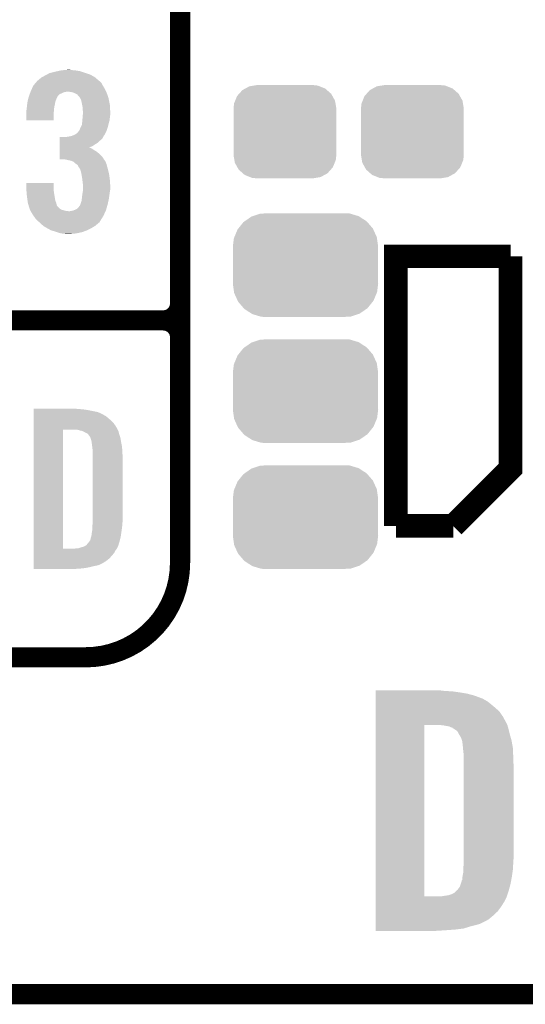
# Model space of a CAD drawing. Extents: x -1.3 to 24.2, y -3.9 to 53.4.
# Tile 2 of 43: x 2.8 to 6.6, y -3.9 to 3.5. Entities that reach past the tile are written whole.
import ezdxf

# ---------------------------------------------------------------- set-up
doc = ezdxf.new("R2010")
doc.units = 0
doc.layers.get('0').update_dxf_attribs({"linetype": 'CONTINUOUS'})
for name, color, linetype in [('DAC_22_CLICK_V100A_GKO', 5, 'CONTINUOUS'), ('DAC_22_CLICK_V100A_GTO', 14, 'CONTINUOUS'), ('DAC_22_CLICK_V100A_GTS', 12, 'CONTINUOUS')]:
    doc.layers.add(name, color=color, linetype=linetype)

# ---------------------------------------------------------------- blocks, each defined once
blk = doc.blocks.new('CUSTOM_69')
for points in [[(-0.34504, 0.286174), (-0.320744, 0.31339), (0.348152, 0.286174), (0.317222, 0.31339)], [(-0.320744, 0.31339), (-0.298526, 0.325596), (0.317222, 0.31339), (0.30335, 0.325596)], [(-0.298526, 0.325596), (-0.268438, 0.342124), (0.30335, 0.325596), (0.2622, 0.342124)], [(-0.268438, 0.342124), (-0.233628, 0.347838), (0.2622, 0.342124), (0.247972, 0.347838)], [(-0.233628, 0.347838), (-0.20955, 0.35179), (0.247972, 0.347838), (0.20955, 0.35179)], [(-0.383124, 0.213652), (-0.37475, 0.234078), (0.380766, 0.213652), (0.377262, 0.234078)], [(-0.37475, 0.234078), (-0.360486, 0.26887), (0.377262, 0.234078), (0.357822, 0.26887)], [(-0.360486, 0.26887), (-0.34504, 0.286174), (0.357822, 0.26887), (0.348152, 0.286174)], [(-0.38735, 0.17526), (-0.383124, 0.213652), (0.38735, 0.17526), (0.380766, 0.213652)], [(-0.38608, 0.154124), (-0.38735, 0.17526), (0.38608, 0.154124), (0.38735, 0.17526)], [(-0.38608, -0.154124), (-0.38608, 0.154124), (0.38608, -0.154124), (0.38608, 0.154124)], [(-0.38735, -0.17526), (-0.38608, -0.154124), (0.38735, -0.17526), (0.38608, -0.154124)], [(-0.380764, -0.213652), (-0.38735, -0.17526), (0.383124, -0.213652), (0.38735, -0.17526)], [(-0.377262, -0.234078), (-0.380764, -0.213652), (0.374748, -0.234078), (0.383124, -0.213652)], [(-0.35782, -0.26887), (-0.377262, -0.234078), (0.360486, -0.26887), (0.374748, -0.234078)], [(-0.348152, -0.286174), (-0.35782, -0.26887), (0.345038, -0.286174), (0.360486, -0.26887)], [(-0.31722, -0.31339), (-0.348152, -0.286174), (0.320744, -0.31339), (0.345038, -0.286174)], [(-0.30335, -0.325596), (-0.31722, -0.31339), (0.298524, -0.325596), (0.320744, -0.31339)], [(-0.262198, -0.342124), (-0.30335, -0.325596), (0.268438, -0.342124), (0.298524, -0.325596)], [(-0.247972, -0.347838), (-0.262198, -0.342124), (0.233626, -0.347838), (0.268438, -0.342124)], [(-0.20955, -0.35179), (-0.247972, -0.347838), (0.20955, -0.35179), (0.233626, -0.347838)]]:
    blk.add_solid(points)
blk = doc.blocks.new('CUSTOM_74')
for points in [[(-0.398144, 0.368824), (-0.340756, 0.388186), (0.401284, 0.368824), (0.337274, 0.388186)], [(-0.340756, 0.388186), (-0.308722, 0.38952), (0.337274, 0.388186), (0.332862, 0.38952)], [(-0.308722, 0.38952), (-0.269336, 0.39116), (0.332862, 0.38952), (0.269336, 0.39116)], [(-0.506452, 0.275566), (-0.46711, 0.324432), (0.50774, 0.275566), (0.46578, 0.324432)], [(-0.46711, 0.324432), (-0.45942, 0.329798), (0.46578, 0.324432), (0.461172, 0.329798)], [(-0.45942, 0.329798), (-0.408486, 0.365334), (0.461172, 0.329798), (0.40664, 0.365334)], [(-0.408486, 0.365334), (-0.398144, 0.368824), (0.40664, 0.365334), (0.401284, 0.368824)], [(-0.536172, 0.210462), (-0.511936, 0.268752), (0.537258, 0.210462), (0.51083, 0.268752)], [(-0.511936, 0.268752), (-0.506452, 0.275566), (0.51083, 0.268752), (0.50774, 0.275566)], [(-0.54737, 0.1397), (-0.539378, 0.202748), (0.54737, 0.1397), (0.538362, 0.202748)], [(-0.539378, 0.202748), (-0.536172, 0.210462), (0.538362, 0.202748), (0.537258, 0.210462)], [(-0.5461, 0.114396), (-0.54737, 0.1397), (0.5461, 0.114396), (0.54737, 0.1397)], [(-0.5461, -0.114396), (-0.5461, 0.114396), (0.5461, -0.114396), (0.5461, 0.114396)], [(-0.54737, -0.1397), (-0.5461, -0.114396), (0.54737, -0.1397), (0.5461, -0.114396)], [(-0.538362, -0.202744), (-0.54737, -0.1397), (0.53938, -0.202744), (0.54737, -0.1397)], [(-0.53726, -0.210462), (-0.538362, -0.202744), (0.53617, -0.210462), (0.53938, -0.202744)], [(-0.510832, -0.26875), (-0.53726, -0.210462), (0.511938, -0.26875), (0.53617, -0.210462)], [(-0.507742, -0.275566), (-0.510832, -0.26875), (0.50645, -0.275566), (0.511938, -0.26875)], [(-0.465784, -0.32443), (-0.507742, -0.275566), (0.46711, -0.32443), (0.50645, -0.275566)], [(-0.461176, -0.329798), (-0.465784, -0.32443), (0.459416, -0.329798), (0.46711, -0.32443)], [(-0.406646, -0.365332), (-0.461176, -0.329798), (0.408488, -0.365332), (0.459416, -0.329798)], [(-0.401288, -0.368824), (-0.406646, -0.365332), (0.398138, -0.368824), (0.408488, -0.365332)], [(-0.337284, -0.388186), (-0.401288, -0.368824), (0.340756, -0.388186), (0.398138, -0.368824)], [(-0.332868, -0.389522), (-0.337284, -0.388186), (0.308672, -0.389522), (0.340756, -0.388186)], [(-0.269336, -0.39116), (-0.332868, -0.389522), (0.269336, -0.39116), (0.308672, -0.389522)]]:
    blk.add_solid(points)

msp = doc.modelspace()

# ---------------------------------------------------------------- linework, layer by layer
at = {"layer": 'DAC_22_CLICK_V100A_GKO', "const_width": 0.1524}
msp.add_lwpolyline([(-1.27, -3.81), (21.59, -3.81)], dxfattribs=at)
at = {"layer": 'DAC_22_CLICK_V100A_GTO'}
for points, const_width in [([(4.0132, -0.5588), (4.0132, 18.3388)], 0.1524), ([(4.0132, 1.397), (4.0132, 3.683)], 0.1524), ([(5.6388, -0.2794), (5.6388, 1.7526), (6.5024, 1.7526)], 0.1778), ([(6.0706, -0.2794), (6.5024, 0.1524), (6.5024, 1.7526)], 0.1778), ([(-1.27, 1.27), (3.8862, 1.27)], 0.1524), ([(-1.27, 1.27), (3.8862, 1.27)], 0.1524), ([(5.6388, -0.2794), (6.0706, -0.2794)], 0.1778), ([(-1.27, -1.27), (3.302, -1.27)], 0.1524)]:
    msp.add_lwpolyline(points, dxfattribs=dict(at, const_width=const_width))
at = {"layer": 'DAC_22_CLICK_V100A_GTO', "const_width": 0.1524}
for points in [[(3.8862, 1.27, 0.4142136), (4.0132, 1.397)], [(4.0132, 1.143, 0.4142136), (3.8862, 1.27)], [(4.0132, 1.143, 0.4142136), (3.8862, 1.27)], [(3.302, -1.27, 0.4142136), (4.0132, -0.5588)]]:
    msp.add_lwpolyline(points, format="xyb", dxfattribs=at)
at = {"layer": 'DAC_22_CLICK_V100A_GTO'}
for points in [[(2.9972, 3.11658), (3.01135, 3.1242), (3.348356, 3.11658), (3.335022, 3.1242)], [(3.01135, 3.1242), (3.030224, 3.134362), (3.335022, 3.1242), (3.302502, 3.134362)], [(3.030224, 3.134362), (3.040376, 3.1369), (3.302502, 3.134362), (3.29438, 3.1369)], [(3.040376, 3.1369), (3.07086, 3.14452), (3.29438, 3.1369), (3.271518, 3.14452)], [(3.07086, 3.14452), (3.09371, 3.149598), (3.271518, 3.14452), (3.256282, 3.149598)], [(3.09371, 3.149598), (3.116582, 3.15468), (3.256282, 3.149598), (3.22326, 3.15468)], [(3.116582, 3.15468), (3.14325, 3.15722), (3.22326, 3.15468), (3.19532, 3.15722)], [(3.14325, 3.15722), (3.169918, 3.15976), (3.19532, 3.15722), (3.182622, 3.15976)], [(2.9083, 3.04038), (2.92764, 3.063238), (3.43154, 3.04038), (3.418842, 3.063238)], [(2.92764, 3.063238), (2.936238, 3.073398), (3.418842, 3.063238), (3.40868, 3.073398)], [(2.936238, 3.073398), (2.938778, 3.075938), (3.40868, 3.073398), (3.403604, 3.075938)], [(2.938778, 3.075938), (2.941322, 3.078482), (3.403604, 3.075938), (3.400598, 3.078482)], [(2.941322, 3.078482), (2.95402, 3.08864), (3.400598, 3.078482), (3.388592, 3.08864)], [(2.95402, 3.08864), (2.969262, 3.101342), (3.388592, 3.08864), (3.373578, 3.101342)], [(2.969262, 3.101342), (2.973914, 3.10388), (3.373578, 3.101342), (3.370578, 3.10388)], [(2.973914, 3.10388), (2.9972, 3.11658), (3.370578, 3.10388), (3.348356, 3.11658)], [(2.87623, 2.964176), (2.880994, 2.976878), (3.093718, 2.964176), (3.10896, 2.976878)], [(2.880994, 2.976878), (2.8829, 2.98196), (3.10896, 2.976878), (3.12166, 2.98196)], [(2.8829, 2.98196), (2.885756, 2.989578), (3.12166, 2.98196), (3.136898, 2.989578)], [(2.885756, 2.989578), (2.88671, 2.99212), (3.136898, 2.989578), (3.1496, 2.99212)], [(2.88671, 2.99212), (2.887662, 2.99466), (3.1496, 2.99212), (3.159758, 2.99466)], [(2.887662, 2.99466), (2.89052, 3.00228), (3.456158, 2.99466), (3.452642, 3.00228)], [(2.89052, 3.00228), (2.896444, 3.014978), (3.452642, 3.00228), (3.44678, 3.014978)], [(2.896444, 3.014978), (2.9083, 3.04038), (3.44678, 3.014978), (3.43154, 3.04038)], [(3.190238, 2.99212), (3.169918, 2.99466), (3.45733, 2.99212), (3.456158, 2.99466)], [(3.210558, 2.987042), (3.190238, 2.99212), (3.459674, 2.987042), (3.45733, 2.99212)], [(3.220726, 2.981958), (3.210558, 2.987042), (3.46202, 2.981958), (3.459674, 2.987042)], [(3.2258, 2.97942), (3.220726, 2.981958), (3.462866, 2.97942), (3.46202, 2.981958)], [(3.238494, 2.974342), (3.2258, 2.97942), (3.46456, 2.974342), (3.462866, 2.97942)], [(3.24358, 2.96672), (3.238494, 2.974342), (3.4671, 2.96672), (3.46456, 2.974342)], [(2.86004, 2.88798), (2.861854, 2.90068), (3.067684, 2.88798), (3.07086, 2.90068)], [(2.861854, 2.90068), (2.864392, 2.918456), (3.07086, 2.90068), (3.0734, 2.918456)], [(2.864392, 2.918456), (2.86512, 2.923542), (3.0734, 2.918456), (3.075434, 2.923542)], [(2.86512, 2.923542), (2.870536, 2.943856), (3.075434, 2.923542), (3.08356, 2.943856)], [(2.870536, 2.943856), (2.871214, 2.946394), (3.08356, 2.943856), (3.086094, 2.946394)], [(2.871214, 2.946394), (2.871892, 2.948936), (3.086094, 2.946394), (3.0861, 2.948936)], [(2.871892, 2.948936), (2.87528, 2.96164), (3.0861, 2.948936), (3.09245, 2.96164)], [(2.87528, 2.96164), (2.87623, 2.964176), (3.09245, 2.96164), (3.093718, 2.964176)], [(3.256274, 2.954026), (3.24358, 2.96672), (3.471332, 2.954026), (3.4671, 2.96672)], [(3.25628, 2.951484), (3.256274, 2.954026), (3.472178, 2.951484), (3.471332, 2.954026)], [(3.261364, 2.943858), (3.25628, 2.951484), (3.47472, 2.943858), (3.472178, 2.951484)], [(3.266438, 2.936244), (3.261364, 2.943858), (3.476244, 2.936244), (3.47472, 2.943858)], [(3.27152, 2.91592), (3.266438, 2.936244), (3.480308, 2.91592), (3.476244, 2.936244)], [(3.276094, 2.893058), (3.27152, 2.91592), (3.48488, 2.893058), (3.480308, 2.91592)], [(2.85496, 2.849882), (2.855594, 2.85242), (3.063028, 2.849882), (3.06324, 2.85242)], [(2.85496, 2.821942), (2.85496, 2.849882), (3.0607, 2.821942), (3.063028, 2.849882)], [(2.85496, 2.778782), (2.85496, 2.821942), (3.060678, 2.778782), (3.0607, 2.821942)], [(2.855594, 2.85242), (2.8575, 2.860042), (3.06324, 2.85242), (3.063932, 2.860042)], [(2.8575, 2.860042), (2.859346, 2.880358), (3.063932, 2.860042), (3.06578, 2.880358)], [(2.859346, 2.880358), (2.86004, 2.88798), (3.06578, 2.880358), (3.067684, 2.88798)], [(3.27914, 2.877822), (3.276094, 2.893058), (3.485606, 2.877822), (3.48488, 2.893058)], [(3.27914, 2.860042), (3.27914, 2.877822), (3.486454, 2.860042), (3.485606, 2.877822)], [(3.28168, 2.847342), (3.27914, 2.860042), (3.487058, 2.847342), (3.486454, 2.860042)], [(3.279334, 2.80162), (3.280898, 2.82194), (3.48488, 2.80162), (3.48742, 2.82194)], [(3.280898, 2.82194), (3.28168, 2.832098), (3.48742, 2.82194), (3.48742, 2.832098)], [(3.28168, 2.83972), (3.28168, 2.847342), (3.48742, 2.83972), (3.487058, 2.847342)], [(3.28168, 2.832098), (3.28168, 2.83972), (3.48742, 2.832098), (3.48742, 2.83972)], [(3.060678, 2.77876), (2.85496, 2.778782), (3.060678, 2.77876), (3.060678, 2.778782)], [(3.27406, 2.745744), (3.274566, 2.75082), (3.47345, 2.745744), (3.47472, 2.75082)], [(3.274566, 2.75082), (3.2766, 2.77114), (3.47472, 2.75082), (3.480262, 2.77114)], [(3.2766, 2.77114), (3.277292, 2.778758), (3.480262, 2.77114), (3.48234, 2.778758)], [(3.277292, 2.778758), (3.27914, 2.79908), (3.48234, 2.778758), (3.484596, 2.79908)], [(3.27914, 2.79908), (3.279334, 2.80162), (3.484596, 2.79908), (3.48488, 2.80162)], [(3.218182, 2.66954), (3.23596, 2.679704), (3.444468, 2.66954), (3.450014, 2.679704)], [(3.23596, 2.679704), (3.24654, 2.692398), (3.450014, 2.679704), (3.45694, 2.692398)], [(3.24654, 2.692398), (3.248658, 2.694938), (3.45694, 2.692398), (3.457862, 2.694938)], [(3.248658, 2.694938), (3.25374, 2.700024), (3.457862, 2.694938), (3.459712, 2.700024)], [(3.25374, 2.700024), (3.25882, 2.71272), (3.459712, 2.700024), (3.464326, 2.71272)], [(3.25882, 2.71272), (3.26263, 2.72034), (3.464326, 2.71272), (3.467098, 2.72034)], [(3.26263, 2.72034), (3.26644, 2.72796), (3.467098, 2.72034), (3.469002, 2.72796)], [(3.26644, 2.72796), (3.27406, 2.745744), (3.469002, 2.72796), (3.47345, 2.745744)], [(3.106432, 2.58318), (3.106434, 2.59842), (3.3528, 2.58318), (3.37566, 2.59842)], [(3.106434, 2.59842), (3.106436, 2.61112), (3.37566, 2.59842), (3.395978, 2.61112)], [(3.106436, 2.61112), (3.106438, 2.626362), (3.395978, 2.61112), (3.411222, 2.626362)], [(3.106438, 2.626362), (3.10644, 2.639058), (3.411222, 2.626362), (3.426456, 2.639058)], [(3.10644, 2.639058), (3.106442, 2.65176), (3.426456, 2.639058), (3.434078, 2.65176)], [(3.149602, 2.65176), (3.149612, 2.651762), (3.434078, 2.65176), (3.43408, 2.651762)], [(3.149612, 2.651762), (3.18008, 2.65684), (3.43408, 2.651762), (3.436618, 2.65684)], [(3.18008, 2.65684), (3.200378, 2.661916), (3.436618, 2.65684), (3.439158, 2.661916)], [(3.200378, 2.661916), (3.200402, 2.661922), (3.439158, 2.661916), (3.439162, 2.661922)], [(3.200402, 2.661922), (3.206324, 2.66446), (3.439162, 2.661922), (3.441698, 2.66446)], [(3.206324, 2.66446), (3.218182, 2.66954), (3.441698, 2.66446), (3.444468, 2.66954)], [(3.106424, 2.522222), (3.106426, 2.54), (3.40868, 2.522222), (3.388362, 2.54)], [(3.106426, 2.54), (3.106428, 2.5527), (3.388362, 2.54), (3.36804, 2.5527)], [(3.106428, 2.5527), (3.10643, 2.562858), (3.36804, 2.5527), (3.352802, 2.562858)], [(3.10643, 2.57302), (3.106432, 2.58318), (3.327514, 2.57302), (3.3528, 2.58318)], [(3.10643, 2.573018), (3.10643, 2.57302), (3.329942, 2.573018), (3.327514, 2.57302)], [(3.10643, 2.57048), (3.10643, 2.573018), (3.33756, 2.57048), (3.329942, 2.573018)], [(3.10643, 2.562858), (3.10643, 2.57048), (3.352802, 2.562858), (3.33756, 2.57048)], [(3.10642, 2.484142), (3.106422, 2.501898), (3.439664, 2.484142), (3.429002, 2.501898)], [(3.141978, 2.48412), (3.10642, 2.484142), (3.439678, 2.48412), (3.439664, 2.484142)], [(3.106422, 2.501898), (3.106424, 2.522222), (3.429002, 2.501898), (3.40868, 2.522222)], [(3.16738, 2.47904), (3.141978, 2.48412), (3.442728, 2.47904), (3.439678, 2.48412)], [(3.17881, 2.4765), (3.16738, 2.47904), (3.444252, 2.4765), (3.442728, 2.47904)], [(3.178872, 2.476486), (3.17881, 2.4765), (3.446786, 2.476486), (3.444252, 2.4765)], [(3.190238, 2.47396), (3.178872, 2.476486), (3.44805, 2.47396), (3.446786, 2.476486)], [(3.210556, 2.46634), (3.190238, 2.47396), (3.45186, 2.46634), (3.44805, 2.47396)], [(3.223258, 2.453642), (3.210556, 2.46634), (3.457302, 2.453642), (3.45186, 2.46634)], [(3.231732, 2.448558), (3.223258, 2.453642), (3.45948, 2.448558), (3.457302, 2.453642)], [(3.235958, 2.446022), (3.231732, 2.448558), (3.460116, 2.446022), (3.45948, 2.448558)], [(3.243576, 2.438402), (3.235958, 2.446022), (3.46202, 2.438402), (3.460116, 2.446022)], [(3.24612, 2.430784), (3.243576, 2.438402), (3.463924, 2.430784), (3.46202, 2.438402)], [(3.248658, 2.428242), (3.24612, 2.430784), (3.46456, 2.428242), (3.463924, 2.430784)], [(3.24866, 2.42824), (3.248658, 2.428242), (3.46456, 2.42824), (3.46456, 2.428242)], [(3.261358, 2.407922), (3.24866, 2.42824), (3.470102, 2.407922), (3.46456, 2.42824)], [(3.263646, 2.4003), (3.261358, 2.407922), (3.47218, 2.4003), (3.470102, 2.407922)], [(3.26898, 2.382522), (3.263646, 2.4003), (3.476284, 2.382522), (3.47218, 2.4003)], [(3.271522, 2.367278), (3.26898, 2.382522), (3.4798, 2.367278), (3.476284, 2.382522)], [(2.85496, 2.263138), (2.85498, 2.306298), (3.0607, 2.263138), (3.0607, 2.306298)], [(2.85498, 2.306298), (2.854982, 2.30632), (3.0607, 2.306298), (2.854982, 2.30632)], [(3.2766, 2.3368), (3.271522, 2.367278), (3.48361, 2.3368), (3.4798, 2.367278)], [(3.27773, 2.32664), (3.2766, 2.3368), (3.48488, 2.32664), (3.48361, 2.3368)], [(3.27914, 2.31394), (3.27773, 2.32664), (3.485674, 2.31394), (3.48488, 2.32664)], [(3.28168, 2.29616), (3.27914, 2.31394), (3.486786, 2.29616), (3.485674, 2.31394)], [(2.855384, 2.25806), (2.85496, 2.263138), (3.0607, 2.25806), (3.0607, 2.263138)], [(2.857078, 2.23774), (2.855384, 2.25806), (3.06324, 2.23774), (3.0607, 2.25806)], [(2.85856, 2.21996), (2.857078, 2.23774), (3.06578, 2.21996), (3.06324, 2.23774)], [(3.277868, 2.22504), (3.280832, 2.24282), (3.48234, 2.22504), (3.48488, 2.24282)], [(3.280832, 2.24282), (3.28168, 2.247902), (3.48488, 2.24282), (3.485726, 2.247902)], [(3.28168, 2.286002), (3.28168, 2.29616), (3.48742, 2.286002), (3.486786, 2.29616)], [(3.28168, 2.258058), (3.28168, 2.286002), (3.48742, 2.258058), (3.48742, 2.286002)], [(3.28168, 2.247902), (3.28168, 2.258058), (3.485726, 2.247902), (3.48742, 2.258058)], [(2.86004, 2.20218), (2.85856, 2.21996), (3.068744, 2.20218), (3.06578, 2.21996)], [(2.864232, 2.174238), (2.86004, 2.20218), (3.073402, 2.174238), (3.068744, 2.20218)], [(2.86728, 2.153918), (2.864232, 2.174238), (3.08102, 2.153918), (3.073402, 2.174238)], [(2.86766, 2.151382), (2.86728, 2.153918), (3.081658, 2.151382), (3.08102, 2.153918)], [(3.263902, 2.146302), (3.266442, 2.159002), (3.468228, 2.146302), (3.47105, 2.159002)], [(3.266442, 2.159002), (3.27152, 2.171702), (3.47105, 2.159002), (3.473872, 2.171702)], [(3.27152, 2.171702), (3.273212, 2.186942), (3.473872, 2.171702), (3.47726, 2.186942)], [(3.273212, 2.186942), (3.2766, 2.21742), (3.47726, 2.186942), (3.481322, 2.21742)], [(3.2766, 2.21742), (3.277868, 2.22504), (3.481322, 2.21742), (3.48234, 2.22504)], [(2.873276, 2.1336), (2.86766, 2.151382), (3.086118, 2.1336), (3.081658, 2.151382)], [(2.87328, 2.133586), (2.873276, 2.1336), (3.088646, 2.133586), (3.086118, 2.1336)], [(2.87488, 2.12852), (2.87328, 2.133586), (3.091182, 2.12852), (3.088646, 2.133586)], [(2.879692, 2.11328), (2.87488, 2.12852), (3.106422, 2.11328), (3.091182, 2.12852)], [(2.882098, 2.105658), (2.879692, 2.11328), (3.116582, 2.105658), (3.106422, 2.11328)], [(2.882898, 2.103122), (2.882098, 2.105658), (3.12546, 2.103122), (3.116582, 2.105658)], [(2.887254, 2.0955), (2.882898, 2.103122), (3.152142, 2.0955), (3.12546, 2.103122)], [(2.888706, 2.09296), (2.887254, 2.0955), (3.175002, 2.09296), (3.152142, 2.0955)], [(2.903218, 2.06756), (2.888706, 2.09296), (3.440054, 2.06756), (3.452008, 2.09296)], [(3.182622, 2.09296), (3.208012, 2.09804), (3.452008, 2.09296), (3.4544, 2.09804)], [(3.208012, 2.09804), (3.208022, 2.098042), (3.4544, 2.09804), (3.4544, 2.098042)], [(3.208022, 2.098042), (3.22072, 2.10312), (3.4544, 2.098042), (3.455894, 2.10312)], [(3.22072, 2.10312), (3.23596, 2.110742), (3.455894, 2.10312), (3.458134, 2.110742)], [(3.23596, 2.110742), (3.248662, 2.123442), (3.458134, 2.110742), (3.46187, 2.123442)], [(3.248662, 2.123442), (3.25882, 2.136146), (3.46187, 2.123442), (3.465606, 2.136146)], [(3.25882, 2.136146), (3.258824, 2.138686), (3.465606, 2.136146), (3.466354, 2.138686)], [(3.258824, 2.138686), (3.260512, 2.14122), (3.466354, 2.138686), (3.4671, 2.14122)], [(3.260512, 2.14122), (3.263902, 2.146302), (3.4671, 2.14122), (3.468228, 2.146302)], [(2.912292, 2.05486), (2.903218, 2.06756), (3.434078, 2.05486), (3.440054, 2.06756)], [(2.92862, 2.032002), (2.912292, 2.05486), (3.419792, 2.032002), (3.434078, 2.05486)], [(2.94818, 2.01422), (2.92862, 2.032002), (3.408682, 2.01422), (3.419792, 2.032002)], [(2.953768, 2.00914), (2.94818, 2.01422), (3.406136, 2.00914), (3.408682, 2.01422)], [(2.96215, 2.00152), (2.953768, 2.00914), (3.39598, 2.00152), (3.406136, 2.00914)], [(2.98171, 1.983738), (2.96215, 2.00152), (3.375658, 1.983738), (3.39598, 2.00152)], [(2.984498, 1.981202), (2.98171, 1.983738), (3.37143, 1.981202), (3.375658, 1.983738)], [(3.006272, 1.9685), (2.984498, 1.981202), (3.35026, 1.9685), (3.37143, 1.981202)], [(3.01498, 1.96342), (3.006272, 1.9685), (3.340824, 1.96342), (3.35026, 1.9685)], [(3.038262, 1.95072), (3.01498, 1.96342), (3.31724, 1.95072), (3.340824, 1.96342)], [(3.042918, 1.94818), (3.038262, 1.95072), (3.310466, 1.94818), (3.31724, 1.95072)], [(3.07086, 1.940558), (3.042918, 1.94818), (3.290138, 1.940558), (3.310466, 1.94818)], [(3.08483, 1.93548), (3.07086, 1.940558), (3.276598, 1.93548), (3.290138, 1.940558)], [(3.0988, 1.930402), (3.08483, 1.93548), (3.252478, 1.930402), (3.276598, 1.93548)], [(3.12166, 1.92532), (3.0988, 1.930402), (3.22834, 1.92532), (3.252478, 1.930402)], [(3.14452, 1.92278), (3.12166, 1.92532), (3.2004, 1.92278), (3.22834, 1.92532)], [(3.157218, 1.92024), (3.14452, 1.92278), (3.172462, 1.92024), (3.2004, 1.92278)], [(2.91086, 0.60198), (2.910862, 0.60452), (3.24612, 0.60198), (3.22072, 0.60452)], [(2.91086, 0.59944), (2.91086, 0.60198), (3.27914, 0.59944), (3.24612, 0.60198)], [(2.91086, 0.59436), (2.91086, 0.59944), (3.317238, 0.59436), (3.27914, 0.59944)], [(2.91086, 0.579118), (2.91086, 0.59436), (3.393442, 0.579118), (3.317238, 0.59436)], [(2.91086, 0.56388), (2.91086, 0.579118), (3.42646, 0.56388), (3.393442, 0.579118)], [(2.91086, 0.561338), (2.91086, 0.56388), (3.431542, 0.561338), (3.42646, 0.56388)], [(2.91086, 0.55626), (2.91086, 0.561338), (3.439162, 0.55626), (3.431542, 0.561338)], [(2.91086, 0.54864), (2.91086, 0.55626), (3.4544, 0.54864), (3.439162, 0.55626)], [(2.91086, 0.5334), (2.91086, 0.54864), (3.47218, 0.5334), (3.4544, 0.54864)], [(2.91086, 0.515622), (2.91086, 0.5334), (3.4925, 0.515622), (3.47218, 0.5334)], [(2.910842, -0.452098), (2.910858, 0.44704), (3.13182, -0.452098), (3.131842, 0.44704)], [(2.910858, 0.4699), (2.91086, 0.4953), (3.5306, 0.4699), (3.51282, 0.4953)], [(2.910858, 0.44704), (2.910858, 0.4699), (3.54307, 0.44704), (3.5306, 0.4699)], [(2.91086, 0.4953), (2.91086, 0.515622), (3.51282, 0.4953), (3.4925, 0.515622)], [(3.243582, 0.4445), (3.223258, 0.44704), (3.544456, 0.4445), (3.54307, 0.44704)], [(3.25247, 0.44196), (3.243582, 0.4445), (3.54584, 0.44196), (3.544456, 0.4445)], [(3.261358, 0.43942), (3.25247, 0.44196), (3.547112, 0.43942), (3.54584, 0.44196)], [(3.274062, 0.436878), (3.261358, 0.43942), (3.548382, 0.436878), (3.547112, 0.43942)], [(3.286762, 0.431798), (3.274062, 0.436878), (3.549652, 0.431798), (3.548382, 0.436878)], [(3.294382, 0.42672), (3.286762, 0.431798), (3.55092, 0.42672), (3.549652, 0.431798)], [(3.299464, 0.42418), (3.294382, 0.42672), (3.551646, 0.42418), (3.55092, 0.42672)], [(3.302004, 0.424178), (3.299464, 0.42418), (3.551648, 0.424178), (3.551646, 0.42418)], [(3.31216, 0.419098), (3.302004, 0.424178), (3.553098, 0.419098), (3.551648, 0.424178)], [(3.322318, 0.40894), (3.31216, 0.419098), (3.556, 0.40894), (3.553098, 0.419098)], [(3.32232, 0.408938), (3.322318, 0.40894), (3.556002, 0.408938), (3.556, 0.40894)], [(3.337562, 0.388618), (3.32232, 0.408938), (3.562774, 0.388618), (3.556002, 0.408938)], [(3.338198, 0.38608), (3.337562, 0.388618), (3.56362, 0.38608), (3.562774, 0.388618)], [(3.3401, 0.378462), (3.338198, 0.38608), (3.56489, 0.378462), (3.56362, 0.38608)], [(3.34264, 0.37084), (3.3401, 0.378462), (3.56616, 0.37084), (3.56489, 0.378462)], [(3.34518, 0.365756), (3.34264, 0.37084), (3.567008, 0.365756), (3.56616, 0.37084)], [(3.34518, 0.363218), (3.34518, 0.365756), (3.567432, 0.363218), (3.567008, 0.365756)], [(3.34645, 0.3556), (3.34518, 0.363218), (3.5687, 0.3556), (3.567432, 0.363218)], [(3.34772, 0.34798), (3.34645, 0.3556), (3.570224, 0.34798), (3.5687, 0.3556)], [(3.35153, 0.3175), (3.34772, 0.34798), (3.57632, 0.3175), (3.570224, 0.34798)], [(3.35534, 0.287018), (3.35153, 0.3175), (3.578114, 0.287018), (3.57632, 0.3175)], [(3.35534, 0.27432), (3.35534, 0.287018), (3.57886, 0.27432), (3.578114, 0.287018)], [(3.35534, 0.228602), (3.35534, 0.27432), (3.5814, 0.228602), (3.57886, 0.27432)], [(3.35534, -0.23622), (3.35534, 0.228602), (3.5814, -0.23622), (3.5814, 0.228602)], [(3.3528, -0.279398), (3.354416, -0.26162), (3.577378, -0.279398), (3.57886, -0.26162)], [(3.3528, -0.2921), (3.3528, -0.279398), (3.57632, -0.2921), (3.577378, -0.279398)], [(3.3528, -0.30226), (3.3528, -0.2921), (3.574868, -0.30226), (3.57632, -0.2921)], [(3.354416, -0.26162), (3.35534, -0.25146), (3.57886, -0.26162), (3.579876, -0.25146)], [(3.35534, -0.25146), (3.35534, -0.23622), (3.579876, -0.25146), (3.5814, -0.23622)], [(3.337558, -0.386084), (3.3401, -0.37084), (3.560062, -0.386084), (3.564128, -0.37084)], [(3.3401, -0.37084), (3.342638, -0.363222), (3.564128, -0.37084), (3.56616, -0.363222)], [(3.342638, -0.363222), (3.345178, -0.355602), (3.56616, -0.363222), (3.567248, -0.355602)], [(3.345178, -0.355602), (3.34518, -0.353064), (3.567248, -0.355602), (3.56761, -0.353064)], [(3.34518, -0.353064), (3.347718, -0.345442), (3.56761, -0.353064), (3.568698, -0.345442)], [(3.347718, -0.345442), (3.34772, -0.335282), (3.568698, -0.345442), (3.57015, -0.335282)], [(3.34772, -0.335282), (3.35026, -0.322578), (3.57015, -0.335282), (3.571966, -0.322578)], [(3.35026, -0.322578), (3.3528, -0.30226), (3.571966, -0.322578), (3.574868, -0.30226)], [(3.241036, -0.44958), (3.27406, -0.43942), (3.53822, -0.44958), (3.5433, -0.43942)], [(3.27406, -0.43942), (3.29184, -0.434342), (3.5433, -0.43942), (3.545838, -0.434342)], [(3.29184, -0.434342), (3.291842, -0.43434), (3.545838, -0.434342), (3.54584, -0.43434)], [(3.291842, -0.43434), (3.30708, -0.42418), (3.54584, -0.43434), (3.548966, -0.42418)], [(3.30708, -0.42418), (3.309622, -0.421638), (3.548966, -0.42418), (3.549748, -0.421638)], [(3.309622, -0.421638), (3.32232, -0.4064), (3.549748, -0.421638), (3.554436, -0.4064)], [(3.32232, -0.4064), (3.32613, -0.40132), (3.554436, -0.4064), (3.556, -0.40132)], [(3.32613, -0.40132), (3.337558, -0.386084), (3.556, -0.40132), (3.560062, -0.386084)], [(2.91084, -0.523242), (2.910842, -0.4826), (3.482338, -0.523242), (3.5179, -0.4826)], [(2.910842, -0.45212), (2.910842, -0.452098), (3.213098, -0.45212), (3.13182, -0.452098)], [(2.910842, -0.462282), (2.910842, -0.45212), (3.528058, -0.462282), (3.536186, -0.45212)], [(2.910842, -0.4826), (2.910842, -0.462282), (3.5179, -0.4826), (3.528058, -0.462282)], [(3.213098, -0.45212), (3.225798, -0.44958), (3.536186, -0.45212), (3.53822, -0.44958)], [(2.91084, -0.54356), (2.91084, -0.523242), (3.456938, -0.54356), (3.482338, -0.523242)], [(2.91084, -0.56134), (2.91084, -0.54356), (3.428998, -0.56134), (3.456938, -0.54356)], [(2.91084, -0.56896), (2.91084, -0.56134), (3.41376, -0.56896), (3.428998, -0.56134)], [(2.91084, -0.57658), (2.91084, -0.56896), (3.395978, -0.57658), (3.41376, -0.56896)], [(2.91084, -0.58166), (2.91084, -0.57658), (3.36804, -0.58166), (3.395978, -0.57658)], [(2.91084, -0.58928), (2.91084, -0.58166), (3.33756, -0.58928), (3.36804, -0.58166)], [(2.91084, -0.5969), (2.91084, -0.58928), (3.29946, -0.5969), (3.33756, -0.58928)], [(2.91084, -0.60198), (2.91084, -0.5969), (3.25374, -0.60198), (3.29946, -0.5969)], [(2.91084, -0.604498), (2.91084, -0.60198), (3.205898, -0.604498), (3.25374, -0.60198)], [(3.205482, -0.60452), (2.91084, -0.604498), (3.205482, -0.60452), (3.205898, -0.604498)], [(5.48642, -1.524), (5.486422, -1.51892), (6.0071, -1.524), (5.969, -1.51892)], [(5.48642, -1.52654), (5.48642, -1.524), (6.060438, -1.52654), (6.0071, -1.524)], [(5.48642, -1.53416), (5.48642, -1.52654), (6.11632, -1.53416), (6.060438, -1.52654)], [(5.48642, -1.54432), (5.48642, -1.53416), (6.177282, -1.54432), (6.11632, -1.53416)], [(5.48642, -1.55956), (5.48642, -1.54432), (6.23316, -1.55956), (6.177282, -1.54432)], [(5.48642, -1.57988), (5.48642, -1.55956), (6.2865, -1.57988), (6.23316, -1.55956)], [(5.48642, -1.58242), (5.48642, -1.57988), (6.294122, -1.58242), (6.2865, -1.57988)], [(5.48642, -1.60528), (5.48642, -1.58242), (6.33222, -1.60528), (6.294122, -1.58242)], [(5.48642, -1.6256), (5.48642, -1.60528), (6.35762, -1.6256), (6.33222, -1.60528)], [(5.48642, -1.651), (5.48642, -1.6256), (6.388098, -1.651), (6.35762, -1.6256)], [(5.486418, -1.71958), (5.48642, -1.681482), (6.44652, -1.71958), (6.42112, -1.681482)], [(5.48642, -1.681482), (5.48642, -1.651), (6.42112, -1.681482), (6.388098, -1.651)], [(5.486402, -3.073378), (5.486418, -1.78054), (5.85216, -3.073378), (5.852182, -1.78054)], [(5.486418, -1.762762), (5.486418, -1.71958), (6.469382, -1.762762), (6.44652, -1.71958)], [(5.486418, -1.77038), (5.486418, -1.762762), (6.47446, -1.77038), (6.469382, -1.762762)], [(5.486418, -1.78054), (5.486418, -1.77038), (6.478526, -1.78054), (6.47446, -1.77038)], [(5.99694, -1.78308), (5.96646, -1.78054), (6.479542, -1.78308), (6.478526, -1.78054)], [(6.0198, -1.78816), (5.99694, -1.78308), (6.480928, -1.78816), (6.479542, -1.78308)], [(6.040124, -1.790702), (6.0198, -1.78816), (6.481622, -1.790702), (6.480928, -1.78816)], [(6.052822, -1.798322), (6.040124, -1.790702), (6.483698, -1.798322), (6.481622, -1.790702)], [(6.065522, -1.80087), (6.052822, -1.798322), (6.484394, -1.80087), (6.483698, -1.798322)], [(6.068074, -1.80594), (6.065522, -1.80087), (6.485776, -1.80594), (6.484394, -1.80087)], [(6.070606, -1.805944), (6.068074, -1.80594), (6.485776, -1.805944), (6.485776, -1.80594)], [(6.07822, -1.81102), (6.070606, -1.805944), (6.48716, -1.81102), (6.485776, -1.805944)], [(6.101082, -1.826264), (6.07822, -1.81102), (6.490972, -1.826264), (6.48716, -1.81102)], [(6.114936, -1.85166), (6.101082, -1.826264), (6.49732, -1.85166), (6.490972, -1.826264)], [(6.11632, -1.8542), (6.114936, -1.85166), (6.498026, -1.8542), (6.49732, -1.85166)], [(6.129018, -1.87452), (6.11632, -1.8542), (6.503672, -1.87452), (6.498026, -1.8542)], [(6.13156, -1.879604), (6.129018, -1.87452), (6.505084, -1.879604), (6.503672, -1.87452)], [(6.131562, -1.882142), (6.13156, -1.879604), (6.505788, -1.882142), (6.505084, -1.879604)], [(6.13664, -1.897378), (6.131562, -1.882142), (6.51002, -1.897378), (6.505788, -1.882142)], [(6.13918, -1.905002), (6.13664, -1.897378), (6.511408, -1.905002), (6.51002, -1.897378)], [(6.14172, -1.92786), (6.13918, -1.905002), (6.515562, -1.92786), (6.511408, -1.905002)], [(6.14414, -1.953262), (6.14172, -1.92786), (6.52018, -1.953262), (6.515562, -1.92786)], [(6.1468, -1.9812), (6.14414, -1.953262), (6.521298, -1.9812), (6.52018, -1.953262)], [(6.14934, -2.001522), (6.1468, -1.9812), (6.522112, -2.001522), (6.521298, -1.9812)], [(6.14934, -2.01676), (6.14934, -2.001522), (6.52272, -2.01676), (6.522112, -2.001522)], [(6.14934, -2.08788), (6.14934, -2.01676), (6.52526, -2.08788), (6.52272, -2.01676)], [(6.14934, -2.78638), (6.14934, -2.08788), (6.52526, -2.78638), (6.52526, -2.08788)], [(6.14934, -2.82448), (6.14934, -2.78638), (6.52272, -2.82448), (6.52526, -2.78638)], [(6.14172, -2.91592), (6.1468, -2.890522), (6.513648, -2.91592), (6.517276, -2.890522)], [(6.1468, -2.862578), (6.14934, -2.82702), (6.520602, -2.862578), (6.522578, -2.82702)], [(6.1468, -2.8702), (6.1468, -2.862578), (6.52018, -2.8702), (6.520602, -2.862578)], [(6.1468, -2.890522), (6.1468, -2.8702), (6.517276, -2.890522), (6.52018, -2.8702)], [(6.14934, -2.82702), (6.14934, -2.82448), (6.522578, -2.82702), (6.52272, -2.82448)], [(6.127324, -2.97942), (6.134098, -2.959102), (6.5024, -2.97942), (6.506094, -2.959102)], [(6.134098, -2.959102), (6.1341, -2.954024), (6.506094, -2.959102), (6.507016, -2.954024)], [(6.1341, -2.954024), (6.139176, -2.946406), (6.507016, -2.954024), (6.508402, -2.946406)], [(6.139176, -2.946406), (6.13918, -2.933702), (6.508402, -2.946406), (6.510712, -2.933702)], [(6.13918, -2.933702), (6.14063, -2.92354), (6.510712, -2.933702), (6.51256, -2.92354)], [(6.14063, -2.92354), (6.14172, -2.91592), (6.51256, -2.92354), (6.513648, -2.91592)], [(6.083284, -3.04546), (6.08584, -3.037846), (6.483604, -3.04546), (6.486268, -3.037846)], [(6.08584, -3.037846), (6.088808, -3.0353), (6.486268, -3.037846), (6.48716, -3.0353)], [(6.088808, -3.0353), (6.10362, -3.022602), (6.48716, -3.0353), (6.490622, -3.022602)], [(6.10362, -3.022602), (6.121398, -2.997202), (6.490622, -3.022602), (6.49755, -2.997202)], [(6.121398, -2.997202), (6.127324, -2.97942), (6.49755, -2.997202), (6.5024, -2.97942)], [(5.486402, -3.0734), (5.486402, -3.073378), (5.968998, -3.0734), (5.85216, -3.073378)], [(5.486402, -3.0861), (5.486402, -3.0734), (6.46938, -3.0861), (6.473824, -3.0734)], [(5.486402, -3.106418), (5.486402, -3.0861), (6.45922, -3.106418), (6.46938, -3.0861)], [(5.486402, -3.12674), (5.486402, -3.106418), (6.44652, -3.12674), (6.45922, -3.106418)], [(5.968998, -3.0734), (5.98932, -3.07086), (6.473824, -3.0734), (6.474714, -3.07086)], [(5.98932, -3.07086), (6.03758, -3.06324), (6.474714, -3.07086), (6.47738, -3.06324)], [(6.03758, -3.06324), (6.060438, -3.05562), (6.47738, -3.06324), (6.480048, -3.05562)], [(6.060438, -3.05562), (6.078216, -3.045462), (6.480048, -3.05562), (6.483602, -3.045462)], [(6.078216, -3.045462), (6.083284, -3.04546), (6.483602, -3.045462), (6.483604, -3.04546)], [(5.4864, -3.1877), (5.486402, -3.154678), (6.40334, -3.1877), (6.42874, -3.154678)], [(5.4864, -3.21818), (5.4864, -3.1877), (6.37032, -3.21818), (6.40334, -3.1877)], [(5.486402, -3.154678), (5.486402, -3.12674), (6.42874, -3.154678), (6.44652, -3.12674)], [(5.4864, -3.246122), (5.4864, -3.21818), (6.337298, -3.246122), (6.37032, -3.21818)], [(5.4864, -3.27152), (5.4864, -3.246122), (6.28904, -3.27152), (6.337298, -3.246122)], [(5.4864, -3.27406), (5.4864, -3.27152), (6.28396, -3.27406), (6.28904, -3.27152)], [(5.4864, -3.281682), (5.4864, -3.27406), (6.26618, -3.281682), (6.28396, -3.27406)], [(5.4864, -3.2893), (5.4864, -3.281682), (6.23824, -3.2893), (6.26618, -3.281682)], [(5.4864, -3.29946), (5.4864, -3.2893), (6.197602, -3.29946), (6.23824, -3.2893)], [(5.4864, -3.3147), (5.4864, -3.29946), (6.149338, -3.3147), (6.197602, -3.29946)], [(5.4864, -3.32232), (5.4864, -3.3147), (6.08838, -3.32232), (6.149338, -3.3147)], [(5.4864, -3.3274), (5.4864, -3.32232), (6.0198, -3.3274), (6.08838, -3.32232)], [(5.4864, -3.332458), (5.4864, -3.3274), (5.941402, -3.332458), (6.0198, -3.3274)], [(5.941062, -3.33248), (5.4864, -3.332458), (5.941062, -3.33248), (5.941402, -3.332458)]]:
    msp.add_solid(points, dxfattribs=at)

# ---------------------------------------------------------------- block references
at = {"layer": 'DAC_22_CLICK_V100A_GTS'}
for name, p in [('CUSTOM_69', (4.80314, 2.6924)), ('CUSTOM_69', (5.76326, 2.6924)), ('CUSTOM_74', (4.95808, 1.68656)), ('CUSTOM_74', (4.95808, 0.7366)), ('CUSTOM_74', (4.95808, -0.21336))]:
    msp.add_blockref(name, p, dxfattribs=at)

doc.saveas('drawing.dxf')
